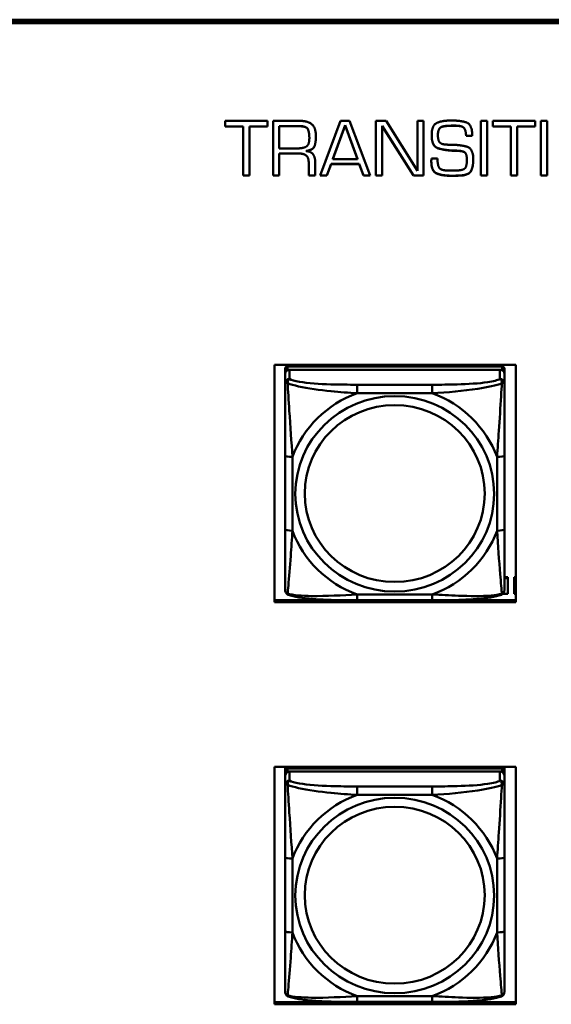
# Model space of a CAD drawing. Header units: inches. Extents: x 0.8 to 72.9, y -5.1 to 48.7.
# Tile 154 of 237: x 57.1 to 58.5, y 10.6 to 13.2. Entities that reach past the tile are written whole.
import ezdxf

# ---------------------------------------------------------------- set-up
doc = ezdxf.new("R2010")
doc.units = ezdxf.units.IN
doc.header["$MEASUREMENT"] = 0
doc.layers.add('Visible Edges(ROSSANSI)', color=7, linetype='Continuous', lineweight=50)
doc.layers.add('Visible Tangent Edges(ROSSANSI)', color=7, linetype='Continuous', lineweight=50)

msp = doc.modelspace()

# ---------------------------------------------------------------- linework, layer by layer
at = {"layer": 'Visible Edges(ROSSANSI)'}
for p, q in [((53.6256, 13.2373), (66.2833, 13.2373)), ((53.6256, 13.234), (66.2833, 13.234)), ((66.2833, 13.2336), (53.6256, 13.2336)), ((66.2833, 13.2279), (53.6256, 13.2279)), ((57.6056, 12.9495), (57.6056, 12.9651)), ((57.6056, 12.9651), (57.7199, 12.9651)), ((57.7199, 12.9651), (57.7199, 12.9495)), ((57.735, 12.8178), (57.735, 12.9651)), ((57.735, 12.9651), (57.8061, 12.9651)), ((57.8621, 12.8178), (57.9168, 12.9651)), ((57.9168, 12.9651), (57.9408, 12.9651)), ((57.9408, 12.9651), (57.9968, 12.8178)), ((58.0121, 12.8178), (58.0121, 12.9651)), ((58.0121, 12.9651), (58.0396, 12.9651)), ((58.0396, 12.9651), (58.1239, 12.8306)), ((58.1239, 12.9651), (58.1403, 12.9651)), ((58.1239, 12.8306), (58.1239, 12.9651)), ((58.1403, 12.9651), (58.1403, 12.8178)), ((58.2135, 12.966), (58.2175, 12.966)), ((58.2947, 12.9651), (58.3118, 12.9651)), ((58.2947, 12.8178), (58.2947, 12.9651)), ((58.3118, 12.9651), (58.3118, 12.8178)), ((58.3268, 12.9495), (58.3268, 12.9651)), ((58.3268, 12.9651), (58.441, 12.9651)), ((58.441, 12.9651), (58.441, 12.9495)), ((58.4562, 12.9651), (58.4733, 12.9651)), ((58.4562, 12.8178), (58.4562, 12.9651)), ((58.4733, 12.9651), (58.4733, 12.8178)), ((57.6544, 12.9498), (57.6056, 12.9498)), ((57.6544, 12.9495), (57.6056, 12.9495)), ((57.6544, 12.9495), (57.6544, 12.9498)), ((57.6544, 12.8178), (57.6544, 12.9495)), ((57.7199, 12.9498), (57.6718, 12.9498)), ((57.6718, 12.9495), (57.6718, 12.9498)), ((57.7199, 12.9495), (57.6718, 12.9495)), ((57.6718, 12.9495), (57.6718, 12.8178)), ((57.8063, 12.951), (57.7517, 12.951)), ((57.7517, 12.9506), (57.7517, 12.951)), ((57.8063, 12.9506), (57.7517, 12.9506)), ((57.7517, 12.9506), (57.7517, 12.891)), ((57.9291, 12.9533), (57.896, 12.8628)), ((57.9291, 12.9529), (57.896, 12.8624)), ((57.9291, 12.9529), (57.9291, 12.9533)), ((57.9624, 12.8628), (57.9291, 12.9533)), ((57.9624, 12.8624), (57.9291, 12.9529)), ((58.0286, 12.9511), (58.0286, 12.9514)), ((58.1129, 12.8182), (58.0286, 12.9514)), ((58.1129, 12.8178), (58.0286, 12.9511)), ((58.0286, 12.9511), (58.0286, 12.8178)), ((58.1869, 12.9475), (58.1869, 12.9479)), ((58.2035, 12.9514), (58.2035, 12.9518)), ((58.2261, 12.9522), (58.218, 12.9522)), ((58.2261, 12.9519), (58.218, 12.9519)), ((58.3756, 12.9498), (58.3268, 12.9498)), ((58.3756, 12.9495), (58.3268, 12.9495)), ((58.3756, 12.9495), (58.3756, 12.9498)), ((58.3756, 12.8178), (58.3756, 12.9495)), ((58.441, 12.9498), (58.3929, 12.9498)), ((58.3929, 12.9495), (58.3929, 12.9498)), ((58.441, 12.9495), (58.3929, 12.9495)), ((58.3929, 12.9495), (58.3929, 12.8178)), ((57.8328, 12.9185), (57.8328, 12.9189)), ((58.179, 12.9269), (58.179, 12.9273)), ((58.255, 12.9247), (58.255, 12.9251)), ((58.2714, 12.9251), (58.255, 12.9251)), ((58.2714, 12.9247), (58.255, 12.9247)), ((58.2714, 12.9269), (58.2714, 12.9247)), ((57.7517, 12.891), (57.8004, 12.891)), ((57.7517, 12.8773), (57.7517, 12.8776)), ((57.8027, 12.8776), (57.7517, 12.8776)), ((57.8027, 12.8773), (57.7517, 12.8773)), ((57.7517, 12.8773), (57.7517, 12.8178)), ((57.8241, 12.8836), (57.8241, 12.884)), ((58.2204, 12.8847), (58.2204, 12.8851)), ((58.2339, 12.8843), (58.2339, 12.8847)), ((57.8311, 12.8516), (57.8311, 12.852)), ((57.8311, 12.8178), (57.8311, 12.8516)), ((57.8484, 12.8554), (57.8484, 12.8178)), ((57.896, 12.8624), (57.896, 12.8628)), ((57.896, 12.8624), (57.9624, 12.8624)), ((57.9624, 12.8624), (57.9624, 12.8628)), ((58.1618, 12.8638), (58.178, 12.8638)), ((58.2572, 12.8592), (58.2572, 12.8596)), ((57.8916, 12.8493), (57.8801, 12.8182)), ((57.8916, 12.8489), (57.8801, 12.8178)), ((57.8916, 12.8489), (57.8916, 12.8493)), ((57.9673, 12.8493), (57.8916, 12.8493)), ((57.9673, 12.8489), (57.8916, 12.8489)), ((57.9791, 12.8182), (57.9673, 12.8493)), ((57.9673, 12.8489), (57.9673, 12.8493)), ((57.9791, 12.8178), (57.9673, 12.8489)), ((58.2101, 12.8313), (58.2243, 12.8313)), ((57.6718, 12.8182), (57.6544, 12.8182)), ((57.6718, 12.8178), (57.6544, 12.8178)), ((57.7517, 12.8182), (57.735, 12.8182)), ((57.7517, 12.8178), (57.735, 12.8178)), ((57.8484, 12.8182), (57.8311, 12.8182)), ((57.8484, 12.8178), (57.8311, 12.8178)), ((57.8801, 12.8178), (57.8621, 12.8178)), ((57.8801, 12.8182), (57.8623, 12.8182)), ((57.8801, 12.8178), (57.8801, 12.8182)), ((57.9791, 12.8178), (57.9791, 12.8182)), ((57.9966, 12.8182), (57.9791, 12.8182)), ((57.9968, 12.8178), (57.9791, 12.8178)), ((58.0286, 12.8182), (58.0121, 12.8182)), ((58.0286, 12.8178), (58.0121, 12.8178)), ((58.1129, 12.8178), (58.1129, 12.8182)), ((58.1403, 12.8182), (58.1129, 12.8182)), ((58.1403, 12.8178), (58.1129, 12.8178)), ((58.2438, 12.8181), (58.2438, 12.8185)), ((58.3118, 12.8182), (58.2947, 12.8182)), ((58.3118, 12.8178), (58.2947, 12.8178)), ((58.3929, 12.8182), (58.3756, 12.8182)), ((58.3929, 12.8178), (58.3756, 12.8178)), ((58.4733, 12.8182), (58.4562, 12.8182)), ((58.4733, 12.8178), (58.4562, 12.8178)), ((57.7386, 11.6697), (57.7386, 12.3084)), ((57.7386, 12.3084), (58.3891, 12.3084)), ((57.7676, 12.2979), (57.7676, 12.2897)), ((58.3522, 12.3037), (57.7735, 12.3037)), ((57.7735, 12.2955), (58.3522, 12.2955)), ((58.3463, 12.2955), (57.7794, 12.2955)), ((58.3581, 12.2897), (58.3581, 12.2979)), ((58.3891, 12.3084), (58.3891, 11.6697)), ((57.7676, 12.2839), (57.7676, 12.2897)), ((57.7676, 12.2839), (57.7676, 12.259)), ((58.3581, 12.2897), (58.3581, 12.2839)), ((58.3581, 12.259), (58.3581, 12.2839)), ((57.7676, 12.0645), (57.7676, 11.8659)), ((58.3581, 11.8659), (58.3581, 12.0645)), ((58.3581, 11.7376), (58.3671, 11.7376)), ((58.3581, 11.7345), (58.3671, 11.7345)), ((58.3671, 11.7376), (58.3671, 11.7345)), ((58.3671, 11.7345), (58.3671, 11.6923)), ((58.3841, 11.7376), (58.3841, 11.7345)), ((58.3841, 11.7376), (58.3891, 11.7376)), ((58.3841, 11.6923), (58.3841, 11.7345)), ((58.3841, 11.7345), (58.3891, 11.7345)), ((58.3671, 11.6923), (58.3537, 11.6923)), ((58.3891, 11.6923), (58.3841, 11.6923)), ((57.7386, 11.6757), (57.8936, 11.6757)), ((58.3891, 11.6697), (57.7386, 11.6697)), ((58.164, 11.6749), (57.9617, 11.6749)), ((58.2321, 11.6757), (58.3891, 11.6757)), ((57.7386, 10.5877), (57.7386, 11.2264)), ((57.7386, 11.2264), (58.3891, 11.2264)), ((57.7676, 11.2169), (57.7676, 11.2264)), ((57.7676, 11.2169), (57.7676, 11.2087)), ((57.7676, 11.2029), (57.7676, 11.2087)), ((58.3522, 11.2227), (57.7735, 11.2227)), ((57.7735, 11.2145), (58.3522, 11.2145)), ((58.3463, 11.2145), (57.7794, 11.2145)), ((57.7941, 11.2227), (57.7941, 11.2264)), ((57.7979, 11.2227), (57.7961, 11.2264)), ((58.3296, 11.2264), (58.3278, 11.2227)), ((58.3315, 11.2264), (58.3315, 11.2227)), ((58.3581, 11.2264), (58.3581, 11.2169)), ((58.3581, 11.2087), (58.3581, 11.2169)), ((58.3581, 11.2087), (58.3581, 11.2029)), ((58.3891, 11.2264), (58.3891, 10.5877)), ((57.7676, 11.2029), (57.7676, 11.178)), ((58.3581, 11.178), (58.3581, 11.2029)), ((57.7676, 10.9835), (57.7676, 10.7849)), ((58.3581, 10.7849), (58.3581, 10.9835)), ((57.7386, 10.5938), (58.3891, 10.5938)), ((58.3891, 10.5877), (57.7386, 10.5877)), ((58.164, 10.594), (57.9617, 10.594))]:
    msp.add_line(p, q, dxfattribs=at)
for centre, major_axis, start_param, end_param in [((57.7735, 12.2979), (-0.00591, 0), 4.712389, 6.283185), ((57.7735, 12.2897), (-0.00591, 0), 4.712389, 6.283185), ((57.7794, 12.2839), (-0.0118, 0), 4.712389, 6.283185), ((58.3463, 12.2839), (0.0118, 0), 0, 1.570796), ((58.3522, 12.2979), (0.00591, 0), 0, 1.570796), ((58.3522, 12.2897), (0.00591, 0), 0, 1.570796), ((57.7735, 11.2169), (-0.00591, 0), 4.712389, 6.283185), ((57.7735, 11.2087), (-0.00591, 0), 4.712389, 6.283185), ((57.7794, 11.2029), (-0.0118, 0), 4.712389, 6.283185), ((58.3463, 11.2029), (0.0118, 0), 0, 1.570796), ((58.3522, 11.2169), (0.00591, 0), 0, 1.570796), ((58.3522, 11.2087), (0.00591, 0), 0, 1.570796)]:
    msp.add_ellipse(centre, major_axis=major_axis, ratio=0.981793, start_param=start_param, end_param=end_param, dxfattribs=at)
for points in [[(57.8061, 12.9651), (57.8295, 12.9651), (57.8504, 12.9461), (57.8504, 12.9225)], [(58.1623, 12.9261), (58.1623, 12.9528), (58.19, 12.966), (58.2135, 12.966)], [(58.2175, 12.966), (58.2408, 12.966), (58.2714, 12.9552), (58.2714, 12.9269)], [(57.8328, 12.9189), (57.8328, 12.9349), (57.8247, 12.951), (57.8063, 12.951)], [(57.8328, 12.9185), (57.8328, 12.9345), (57.8247, 12.9506), (57.8063, 12.9506)], [(58.1795, 12.9342), (58.1793, 12.9323), (58.179, 12.9289), (58.179, 12.9273)], [(58.1795, 12.9338), (58.1793, 12.9319), (58.179, 12.9285), (58.179, 12.9269)], [(58.1869, 12.9479), (58.1834, 12.9456), (58.18, 12.9381), (58.1795, 12.9342)], [(58.1869, 12.9475), (58.1834, 12.9452), (58.18, 12.9377), (58.1795, 12.9338)], [(58.2035, 12.9518), (58.1988, 12.9513), (58.1898, 12.9496), (58.1869, 12.9479)], [(58.2035, 12.9514), (58.1988, 12.9509), (58.1898, 12.9492), (58.1869, 12.9475)], [(58.218, 12.9522), (58.215, 12.9522), (58.2076, 12.952), (58.2035, 12.9518)], [(58.218, 12.9519), (58.215, 12.9519), (58.2076, 12.9516), (58.2035, 12.9514)], [(58.255, 12.9251), (58.2541, 12.9414), (58.2433, 12.9522), (58.2261, 12.9522)], [(58.255, 12.9247), (58.2541, 12.941), (58.2433, 12.9519), (58.2261, 12.9519)], [(57.8004, 12.891), (57.8176, 12.891), (57.8328, 12.9018), (57.8328, 12.9185)], [(57.8504, 12.9225), (57.8504, 12.9078), (57.8436, 12.8872), (57.8241, 12.8836)], [(58.2204, 12.8847), (58.1969, 12.8857), (58.1623, 12.8966), (58.1623, 12.9261)], [(58.179, 12.9269), (58.179, 12.9148), (58.1869, 12.9021), (58.2013, 12.9013)], [(57.8311, 12.852), (57.8311, 12.8666), (57.8173, 12.8776), (57.8027, 12.8776)], [(57.8311, 12.8516), (57.8311, 12.8662), (57.8173, 12.8773), (57.8027, 12.8773)], [(57.8241, 12.8836), (57.8372, 12.8828), (57.8484, 12.8675), (57.8484, 12.8554)], [(58.2013, 12.9013), (58.2062, 12.9009), (58.2157, 12.9006), (58.2204, 12.9006)], [(58.2204, 12.9006), (58.2427, 12.9002), (58.2744, 12.8898), (58.2744, 12.8609)], [(58.2339, 12.8847), (58.2305, 12.8849), (58.2238, 12.8851), (58.2204, 12.8851)], [(58.2339, 12.8843), (58.2305, 12.8845), (58.2238, 12.8847), (58.2204, 12.8847)], [(58.2572, 12.8596), (58.2572, 12.8743), (58.2486, 12.884), (58.2339, 12.8847)], [(58.2572, 12.8592), (58.2572, 12.8739), (58.2486, 12.8836), (58.2339, 12.8843)], [(58.1613, 12.8566), (58.1613, 12.8576), (58.1613, 12.8593), (58.1615, 12.8602)], [(58.2153, 12.8175), (58.1919, 12.8175), (58.1613, 12.8293), (58.1613, 12.857)], [(58.2153, 12.8172), (58.1919, 12.8172), (58.1613, 12.8289), (58.1613, 12.8566)], [(58.1615, 12.8602), (58.1615, 12.8611), (58.1618, 12.8629), (58.1618, 12.8638)], [(58.178, 12.8638), (58.178, 12.8436), (58.1895, 12.8313), (58.2101, 12.8313)], [(58.2243, 12.8313), (58.2429, 12.8313), (58.2572, 12.8404), (58.2572, 12.8592)], [(58.2744, 12.8609), (58.2744, 12.8441), (58.2643, 12.82), (58.2438, 12.8181)], [(58.2296, 12.8178), (58.2261, 12.8175), (58.2189, 12.8175), (58.2153, 12.8175)], [(58.2296, 12.8174), (58.2261, 12.8172), (58.2189, 12.8172), (58.2153, 12.8172)], [(58.2438, 12.8185), (58.2402, 12.8182), (58.233, 12.818), (58.2296, 12.8178)], [(58.2438, 12.8181), (58.2402, 12.8178), (58.233, 12.8176), (58.2296, 12.8174)]]:
    msp.add_open_spline(points, degree=2, dxfattribs=at)
for points, degree, knots in [([(57.8504, 12.9227), (57.8504, 12.9081), (57.8436, 12.8875), (57.8241, 12.884)], 2, [0.00674, 0.00674, 0.00674, 1, 2, 2, 2]), ([(58.2204, 12.8851), (58.1969, 12.886), (58.1623, 12.897), (58.1623, 12.9263)], 2, [0, 0, 0, 1, 1.996791, 1.996791, 1.996791]), ([(58.2744, 12.8611), (58.2743, 12.8444), (58.2643, 12.8204), (58.2438, 12.8185)], 2, [0.005741, 0.005741, 0.005741, 1, 2, 2, 2]), ([(57.7676, 12.259), (57.7676, 12.2499), (57.7676, 12.2346), (57.7676, 12.2174), (57.7676, 12.191), (57.7676, 12.1607), (57.7676, 12.1313), (57.7676, 12.1089), (57.7676, 12.0865), (57.7676, 12.0645)], 3, [-0.7968224, -0.7968224, -0.7968224, -0.7968224, -0.6514613, -0.6514613, -0.6514613, -0.427691, -0.427691, -0.427691, -0.2569517, -0.2569517, -0.2569517, -0.2569517]), ([(58.3581, 12.0645), (58.3581, 12.0877), (58.3581, 12.1114), (58.3581, 12.1351), (58.3581, 12.1662), (58.3581, 12.1985), (58.3581, 12.2253), (58.3581, 12.2392), (58.3581, 12.2512), (58.3581, 12.259)], 3, [0.2569537, 0.2569537, 0.2569537, 0.2569537, 0.4371919, 0.4371919, 0.4371919, 0.6739428, 0.6739428, 0.6739428, 0.7963818, 0.7963818, 0.7963818, 0.7963818]), ([(57.7676, 11.8659), (57.7676, 11.8426), (57.7676, 11.8193), (57.7676, 11.7971), (57.7676, 11.7679), (57.7676, 11.7396), (57.7676, 11.7208), (57.7676, 11.711), (57.7676, 11.7042), (57.7676, 11.7023)], 3, [0.2569537, 0.2569537, 0.2569537, 0.2569537, 0.4371919, 0.4371919, 0.4371919, 0.6739428, 0.6739428, 0.6739428, 0.7963818, 0.7963818, 0.7963818, 0.7963818]), ([(58.3581, 11.7023), (58.3581, 11.7045), (58.3581, 11.7138), (58.3581, 11.7265), (58.3581, 11.7461), (58.3581, 11.773), (58.3581, 11.8007), (58.3581, 11.8218), (58.3581, 11.8439), (58.3581, 11.8659)], 3, [-0.7968224, -0.7968224, -0.7968224, -0.7968224, -0.6514613, -0.6514613, -0.6514613, -0.427691, -0.427691, -0.427691, -0.2569517, -0.2569517, -0.2569517, -0.2569517]), ([(57.7756, 11.69), (57.7745, 11.6905), (57.7735, 11.6911), (57.7715, 11.6927), (57.7706, 11.6936), (57.7693, 11.6956), (57.7688, 11.6966), (57.7681, 11.6985), (57.7679, 11.6993), (57.7676, 11.701), (57.7676, 11.7017), (57.7676, 11.7023)], 3, [0.02510739, 0.02510739, 0.02510739, 0.02510739, 0.03073999, 0.03073999, 0.03637259, 0.03637259, 0.0420052, 0.0420052, 0.0476378, 0.0476378, 0.0532704, 0.0532704, 0.0532704, 0.0532704]), ([(57.9617, 11.6749), (57.9481, 11.6749), (57.9345, 11.675), (57.9072, 11.6754), (57.8936, 11.6757), (57.8668, 11.6767), (57.8534, 11.6775), (57.8278, 11.6796), (57.8156, 11.6809), (57.7935, 11.6846), (57.7841, 11.6866), (57.7756, 11.69)], 3, [0.2569517, 0.2569517, 0.2569517, 0.2569517, 0.3597049, 0.3597049, 0.4624581, 0.4624581, 0.5652112, 0.5652112, 0.6679644, 0.6679644, 0.7707176, 0.7707176, 0.7707176, 0.7707176]), ([(58.3501, 11.69), (58.3416, 11.6866), (58.3321, 11.6845), (58.3101, 11.6809), (58.2979, 11.6796), (58.2722, 11.6775), (58.2589, 11.6767), (58.2321, 11.6757), (58.2185, 11.6754), (58.1912, 11.675), (58.1775, 11.6749), (58.164, 11.6749)], 3, [-0.7703505, -0.7703505, -0.7703505, -0.7703505, -0.6676711, -0.6676711, -0.5649918, -0.5649918, -0.4623124, -0.4623124, -0.3596331, -0.3596331, -0.2569537, -0.2569537, -0.2569537, -0.2569537]), ([(58.3501, 11.69), (58.3511, 11.6905), (58.3522, 11.6911), (58.3542, 11.6927), (58.3551, 11.6936), (58.3564, 11.6956), (58.3569, 11.6966), (58.3576, 11.6985), (58.3578, 11.6993), (58.3581, 11.701), (58.3581, 11.7017), (58.3581, 11.7023)], 3, [0.02510739, 0.02510739, 0.02510739, 0.02510739, 0.03073999, 0.03073999, 0.03637259, 0.03637259, 0.0420052, 0.0420052, 0.0476378, 0.0476378, 0.0532704, 0.0532704, 0.0532704, 0.0532704]), ([(57.7676, 11.178), (57.7676, 11.1689), (57.7676, 11.1536), (57.7676, 11.1365), (57.7676, 11.1101), (57.7676, 11.0798), (57.7676, 11.0504), (57.7676, 11.0279), (57.7676, 11.0055), (57.7676, 10.9835)], 3, [-0.7968224, -0.7968224, -0.7968224, -0.7968224, -0.6514613, -0.6514613, -0.6514613, -0.427691, -0.427691, -0.427691, -0.2569517, -0.2569517, -0.2569517, -0.2569517]), ([(58.3581, 10.9835), (58.3581, 11.0068), (58.3581, 11.0305), (58.3581, 11.0542), (58.3581, 11.0853), (58.3581, 11.1176), (58.3581, 11.1444), (58.3581, 11.1583), (58.3581, 11.1703), (58.3581, 11.178)], 3, [0.2569537, 0.2569537, 0.2569537, 0.2569537, 0.4371919, 0.4371919, 0.4371919, 0.6739428, 0.6739428, 0.6739428, 0.7963818, 0.7963818, 0.7963818, 0.7963818]), ([(57.7676, 10.7849), (57.7676, 10.7617), (57.7676, 10.7383), (57.7676, 10.7161), (57.7676, 10.687), (57.7676, 10.6587), (57.7676, 10.6398), (57.7676, 10.6301), (57.7676, 10.6232), (57.7676, 10.6214)], 3, [0.2569537, 0.2569537, 0.2569537, 0.2569537, 0.4371919, 0.4371919, 0.4371919, 0.6739428, 0.6739428, 0.6739428, 0.7963818, 0.7963818, 0.7963818, 0.7963818]), ([(58.3581, 10.6214), (58.3581, 10.6236), (58.3581, 10.6328), (58.3581, 10.6455), (58.3581, 10.6651), (58.3581, 10.692), (58.3581, 10.7197), (58.3581, 10.7408), (58.3581, 10.7629), (58.3581, 10.7849)], 3, [-0.7968224, -0.7968224, -0.7968224, -0.7968224, -0.6514613, -0.6514613, -0.6514613, -0.427691, -0.427691, -0.427691, -0.2569517, -0.2569517, -0.2569517, -0.2569517]), ([(57.7756, 10.6091), (57.7745, 10.6095), (57.7735, 10.6101), (57.7715, 10.6117), (57.7706, 10.6126), (57.7693, 10.6146), (57.7688, 10.6156), (57.7681, 10.6175), (57.7679, 10.6184), (57.7676, 10.62), (57.7676, 10.6207), (57.7676, 10.6214)], 3, [0.02510739, 0.02510739, 0.02510739, 0.02510739, 0.03073999, 0.03073999, 0.03637259, 0.03637259, 0.0420052, 0.0420052, 0.0476378, 0.0476378, 0.0532704, 0.0532704, 0.0532704, 0.0532704]), ([(57.9617, 10.594), (57.9481, 10.594), (57.9345, 10.594), (57.9072, 10.5944), (57.8936, 10.5947), (57.8668, 10.5958), (57.8534, 10.5965), (57.8278, 10.5986), (57.8156, 10.6), (57.7935, 10.6036), (57.7841, 10.6056), (57.7756, 10.6091)], 3, [0.2569517, 0.2569517, 0.2569517, 0.2569517, 0.3597049, 0.3597049, 0.4624581, 0.4624581, 0.5652112, 0.5652112, 0.6679644, 0.6679644, 0.7707176, 0.7707176, 0.7707176, 0.7707176]), ([(58.3501, 10.6091), (58.3416, 10.6056), (58.3321, 10.6036), (58.3101, 10.6), (58.2979, 10.5986), (58.2722, 10.5965), (58.2589, 10.5958), (58.2321, 10.5947), (58.2185, 10.5944), (58.1912, 10.594), (58.1775, 10.594), (58.164, 10.594)], 3, [-0.7703505, -0.7703505, -0.7703505, -0.7703505, -0.6676711, -0.6676711, -0.5649918, -0.5649918, -0.4623124, -0.4623124, -0.3596331, -0.3596331, -0.2569537, -0.2569537, -0.2569537, -0.2569537]), ([(58.3501, 10.6091), (58.3511, 10.6095), (58.3522, 10.6101), (58.3542, 10.6117), (58.3551, 10.6126), (58.3564, 10.6146), (58.3569, 10.6156), (58.3576, 10.6175), (58.3578, 10.6184), (58.3581, 10.62), (58.3581, 10.6207), (58.3581, 10.6214)], 3, [0.02510739, 0.02510739, 0.02510739, 0.02510739, 0.03073999, 0.03073999, 0.03637259, 0.03637259, 0.0420052, 0.0420052, 0.0476378, 0.0476378, 0.0532704, 0.0532704, 0.0532704, 0.0532704])]:
    msp.add_open_spline(points, degree=degree, knots=knots, dxfattribs=at)
at = {"layer": 'Visible Tangent Edges(ROSSANSI)'}
for p, q in [((57.8063, 12.9506), (57.8063, 12.951)), ((58.1795, 12.9338), (58.1795, 12.9342)), ((58.218, 12.9519), (58.218, 12.9522)), ((58.2261, 12.9519), (58.2261, 12.9522)), ((57.8027, 12.8773), (57.8027, 12.8776)), ((58.2153, 12.8172), (58.2153, 12.8175)), ((58.2296, 12.8174), (58.2296, 12.8178)), ((57.7735, 12.2955), (57.7735, 12.3037)), ((57.7794, 12.2705), (57.7794, 12.2955)), ((58.3463, 12.2955), (58.3463, 12.2705)), ((58.3522, 12.3037), (58.3522, 12.2955)), ((57.9617, 12.2551), (57.9617, 12.232)), ((58.164, 12.2551), (57.9617, 12.2551)), ((58.164, 12.2551), (58.164, 12.232)), ((57.9617, 12.232), (58.164, 12.232)), ((57.7872, 11.8621), (57.7872, 12.0608)), ((58.3384, 12.0608), (58.3384, 11.8621)), ((58.164, 11.6909), (57.9617, 11.6909)), ((57.9617, 11.6749), (57.9617, 11.6909)), ((58.164, 11.6749), (58.164, 11.6909)), ((57.7735, 11.2145), (57.7735, 11.2227)), ((57.7794, 11.1896), (57.7794, 11.2145)), ((58.3463, 11.2145), (58.3463, 11.1896)), ((58.3522, 11.2227), (58.3522, 11.2145)), ((57.9617, 11.1741), (57.9617, 11.1511)), ((58.164, 11.1741), (57.9617, 11.1741)), ((58.164, 11.1741), (58.164, 11.1511)), ((57.9617, 11.1511), (58.164, 11.1511)), ((57.7872, 10.7812), (57.7872, 10.9798)), ((58.3384, 10.9798), (58.3384, 10.7812)), ((58.164, 10.6099), (57.9617, 10.6099)), ((57.9617, 10.594), (57.9617, 10.6099)), ((58.164, 10.594), (58.164, 10.6099))]:
    msp.add_line(p, q, dxfattribs=at)
for centre, major_axis, ratio, start_param, end_param in [((57.7794, 12.259), (-0.0118, 0), 0.981793, 4.712389, 6.283185), ((58.3463, 12.259), (0.0118, 0), 0.981793, 0, 1.570796), ((58.0628, 11.9614), (-0.2936, 0), 0.981793, 5.064156, 5.931419), ((58.0628, 11.9614), (0.2936, 0), 0.981793, 0.351767, 1.21903), ((57.7872, 12.0645), (-0.0197, 0), 0.189952, 0, 1.570796), ((58.3384, 12.0645), (0.0197, 0), 0.189952, 4.712389, 6.283185), ((57.7872, 11.8659), (-0.0197, 0), 0.189952, 0, 1.570796), ((58.0628, 11.9614), (-0.2936, 0), 0.981793, 0.351767, 1.21903), ((58.0628, 11.9614), (0.2936, 0), 0.981793, 5.064156, 5.931419), ((58.3384, 11.8659), (0.0197, 0), 0.189952, 4.712389, 6.283185), ((57.7794, 11.178), (-0.0118, 0), 0.981793, 4.712389, 6.283185), ((58.3463, 11.178), (0.0118, 0), 0.981793, 0, 1.570796), ((58.0628, 10.8805), (-0.2936, 0), 0.981793, 5.064156, 5.931419), ((58.0628, 10.8805), (0.2936, 0), 0.981793, 0.351767, 1.21903), ((57.7872, 10.9835), (-0.0197, 0), 0.189952, 0, 1.570796), ((58.3384, 10.9835), (0.0197, 0), 0.189952, 4.712389, 6.283185), ((57.7872, 10.7849), (-0.0197, 0), 0.189952, 0, 1.570796), ((58.3384, 10.7849), (0.0197, 0), 0.189952, 4.712389, 6.283185), ((58.0628, 10.8805), (-0.2936, 0), 0.981793, 0.351767, 1.21903), ((58.0628, 10.8805), (0.2936, 0), 0.981793, 5.064156, 5.931419)]:
    msp.add_ellipse(centre, major_axis=major_axis, ratio=ratio, start_param=start_param, end_param=end_param, dxfattribs=at)
for centre, major_axis in [((58.0628, 11.9614), (-0.2678, 0)), ((58.0628, 11.9622), (-0.2424, 0)), ((58.0628, 10.8805), (-0.2678, 0)), ((58.0628, 10.8813), (-0.2424, 0))]:
    msp.add_ellipse(centre, major_axis=major_axis, ratio=0.981793, dxfattribs=at)
for points, knots in [([(57.7744, 12.259), (57.7744, 12.2601), (57.7744, 12.2612), (57.7747, 12.2632), (57.7749, 12.2642), (57.7753, 12.2656), (57.7755, 12.2661), (57.7758, 12.2668), (57.776, 12.267), (57.7763, 12.2676), (57.7765, 12.2679), (57.7771, 12.2687), (57.7775, 12.2692), (57.7783, 12.2699), (57.7788, 12.2703), (57.7794, 12.2705)], [-0.00023197, -0.00023197, -0.00023197, -0.00023197, 0.00913095, 0.00913095, 0.01983142, 0.01983142, 0.02651922, 0.02651922, 0.02986312, 0.02986312, 0.03521335, 0.03521335, 0.04377373, 0.04377373, 0.0532704, 0.0532704, 0.0532704, 0.0532704]), ([(57.9617, 12.2551), (57.938, 12.2551), (57.914, 12.2553), (57.8907, 12.256), (57.86, 12.257), (57.8291, 12.259), (57.8059, 12.263), (57.7938, 12.265), (57.7842, 12.2676), (57.7794, 12.2705)], [0.2569537, 0.2569537, 0.2569537, 0.2569537, 0.4371919, 0.4371919, 0.4371919, 0.6739428, 0.6739428, 0.6739428, 0.7963818, 0.7963818, 0.7963818, 0.7963818]), ([(58.3463, 12.2705), (58.3406, 12.2671), (58.3281, 12.2641), (58.3129, 12.2619), (58.2894, 12.2584), (58.2603, 12.2567), (58.2312, 12.2559), (58.209, 12.2552), (58.1864, 12.2551), (58.164, 12.2551)], [-0.7968224, -0.7968224, -0.7968224, -0.7968224, -0.6514613, -0.6514613, -0.6514613, -0.427691, -0.427691, -0.427691, -0.2569517, -0.2569517, -0.2569517, -0.2569517]), ([(58.3463, 12.2705), (58.3468, 12.2703), (58.3473, 12.2699), (58.3482, 12.2692), (58.3486, 12.2687), (58.3492, 12.2679), (58.3494, 12.2676), (58.3497, 12.267), (58.3498, 12.2668), (58.3502, 12.2661), (58.3504, 12.2656), (58.3508, 12.2642), (58.351, 12.2632), (58.3512, 12.2612), (58.3513, 12.2601), (58.3513, 12.259)], [-0.0532704, -0.0532704, -0.0532704, -0.0532704, -0.04377373, -0.04377373, -0.03521335, -0.03521335, -0.02986312, -0.02986312, -0.02651922, -0.02651922, -0.01983142, -0.01983142, -0.00913095, -0.00913095, 0.00023197, 0.00023197, 0.00023197, 0.00023197]), ([(57.7676, 12.259), (57.7676, 12.2592), (57.7676, 12.2594), (57.7679, 12.2598), (57.7681, 12.2599), (57.7684, 12.2601), (57.7686, 12.2601), (57.7689, 12.2601), (57.7691, 12.2602), (57.7695, 12.2602), (57.7698, 12.2602), (57.7707, 12.2601), (57.7714, 12.2599), (57.7728, 12.2596), (57.7736, 12.2593), (57.7744, 12.259)], [-0.0532704, -0.0532704, -0.0532704, -0.0532704, -0.04377373, -0.04377373, -0.03521335, -0.03521335, -0.02986312, -0.02986312, -0.02651922, -0.02651922, -0.01983142, -0.01983142, -0.00913095, -0.00913095, 0.00023197, 0.00023197, 0.00023197, 0.00023197]), ([(57.7744, 12.259), (57.7821, 12.2561), (57.7921, 12.2532), (57.8291, 12.245), (57.8608, 12.2408), (57.9151, 12.2352), (57.9383, 12.2333), (57.9617, 12.232)], [-0.7478145, -0.7478145, -0.7478145, -0.7478145, -0.6493253, -0.6493253, -0.427691, -0.427691, -0.2569537, -0.2569537, -0.2569537, -0.2569537]), ([(57.7872, 12.0608), (57.7849, 12.1005), (57.7816, 12.1426), (57.7769, 12.2126), (57.7753, 12.2401), (57.7744, 12.259)], [0.2569517, 0.2569517, 0.2569517, 0.2569517, 0.5559983, 0.5559983, 0.7482818, 0.7482818, 0.7482818, 0.7482818]), ([(58.164, 12.232), (58.2045, 12.2343), (58.2468, 12.2381), (58.3125, 12.2482), (58.3369, 12.2533), (58.3513, 12.259)], [0.2569517, 0.2569517, 0.2569517, 0.2569517, 0.5559983, 0.5559983, 0.7482818, 0.7482818, 0.7482818, 0.7482818]), ([(58.3513, 12.259), (58.3508, 12.2491), (58.3501, 12.237), (58.3476, 12.1949), (58.3454, 12.1617), (58.3415, 12.1067), (58.3398, 12.0836), (58.3384, 12.0608)], [-0.7478145, -0.7478145, -0.7478145, -0.7478145, -0.6493253, -0.6493253, -0.427691, -0.427691, -0.2569537, -0.2569537, -0.2569537, -0.2569537]), ([(58.3513, 12.259), (58.3521, 12.2593), (58.3529, 12.2596), (58.3543, 12.2599), (58.355, 12.2601), (58.3559, 12.2602), (58.3562, 12.2602), (58.3566, 12.2602), (58.3567, 12.2601), (58.3571, 12.2601), (58.3572, 12.2601), (58.3576, 12.2599), (58.3578, 12.2598), (58.358, 12.2594), (58.3581, 12.2592), (58.3581, 12.259)], [-0.00023197, -0.00023197, -0.00023197, -0.00023197, 0.00913095, 0.00913095, 0.01983142, 0.01983142, 0.02651922, 0.02651922, 0.02986312, 0.02986312, 0.03521335, 0.03521335, 0.04377373, 0.04377373, 0.0532704, 0.0532704, 0.0532704, 0.0532704]), ([(57.7744, 11.6927), (57.7749, 11.6978), (57.7755, 11.7053), (57.778, 11.736), (57.7803, 11.7651), (57.7842, 11.8166), (57.7858, 11.8391), (57.7872, 11.8621)], [-0.7478145, -0.7478145, -0.7478145, -0.7478145, -0.6493253, -0.6493253, -0.427691, -0.427691, -0.2569537, -0.2569537, -0.2569537, -0.2569537]), ([(58.3384, 11.8621), (58.3408, 11.8224), (58.3441, 11.7813), (58.3487, 11.7224), (58.3503, 11.7019), (58.3513, 11.6927)], [0.2569517, 0.2569517, 0.2569517, 0.2569517, 0.5559983, 0.5559983, 0.7482818, 0.7482818, 0.7482818, 0.7482818]), ([(57.7744, 11.6927), (57.7736, 11.693), (57.7728, 11.6933), (57.7714, 11.6941), (57.7707, 11.6946), (57.7698, 11.6956), (57.7695, 11.696), (57.7691, 11.6966), (57.7689, 11.6968), (57.7686, 11.6974), (57.7684, 11.6978), (57.7681, 11.6988), (57.7679, 11.6994), (57.7676, 11.7008), (57.7676, 11.7016), (57.7676, 11.7023)], [-0.00023197, -0.00023197, -0.00023197, -0.00023197, 0.00913095, 0.00913095, 0.01983142, 0.01983142, 0.02651922, 0.02651922, 0.02986312, 0.02986312, 0.03521335, 0.03521335, 0.04377373, 0.04377373, 0.0532704, 0.0532704, 0.0532704, 0.0532704]), ([(57.7756, 11.69), (57.7754, 11.6901), (57.7753, 11.6902), (57.7749, 11.6905), (57.7747, 11.6909), (57.7744, 11.6917), (57.7744, 11.6921), (57.7744, 11.6927)], [-0.02510739, -0.02510739, -0.02510739, -0.02510739, -0.01983142, -0.01983142, -0.00913095, -0.00913095, 0.00023197, 0.00023197, 0.00023197, 0.00023197]), ([(57.9617, 11.6909), (57.9212, 11.6885), (57.8788, 11.6858), (57.8132, 11.6868), (57.7888, 11.6887), (57.7744, 11.6927)], [0.2569517, 0.2569517, 0.2569517, 0.2569517, 0.5559983, 0.5559983, 0.7482818, 0.7482818, 0.7482818, 0.7482818]), ([(58.3513, 11.6927), (58.3436, 11.6907), (58.3336, 11.6891), (58.2966, 11.6858), (58.2648, 11.686), (58.2106, 11.6881), (58.1874, 11.6894), (58.164, 11.6909)], [-0.7478145, -0.7478145, -0.7478145, -0.7478145, -0.6493253, -0.6493253, -0.427691, -0.427691, -0.2569537, -0.2569537, -0.2569537, -0.2569537]), ([(58.3513, 11.6927), (58.3513, 11.6921), (58.3512, 11.6917), (58.351, 11.6909), (58.3508, 11.6905), (58.3504, 11.6902), (58.3502, 11.6901), (58.3501, 11.69)], [-0.00023197, -0.00023197, -0.00023197, -0.00023197, 0.00913095, 0.00913095, 0.01983142, 0.01983142, 0.02510739, 0.02510739, 0.02510739, 0.02510739]), ([(58.3581, 11.7023), (58.3581, 11.7016), (58.358, 11.7008), (58.3578, 11.6994), (58.3576, 11.6988), (58.3572, 11.6978), (58.3571, 11.6974), (58.3567, 11.6968), (58.3566, 11.6966), (58.3562, 11.696), (58.3559, 11.6956), (58.355, 11.6946), (58.3543, 11.6941), (58.3529, 11.6933), (58.3521, 11.693), (58.3513, 11.6927)], [-0.0532704, -0.0532704, -0.0532704, -0.0532704, -0.04377373, -0.04377373, -0.03521335, -0.03521335, -0.02986312, -0.02986312, -0.02651922, -0.02651922, -0.01983142, -0.01983142, -0.00913095, -0.00913095, 0.00023197, 0.00023197, 0.00023197, 0.00023197]), ([(57.7744, 11.1781), (57.7744, 11.1792), (57.7744, 11.1802), (57.7747, 11.1822), (57.7749, 11.1832), (57.7753, 11.1846), (57.7755, 11.1852), (57.7758, 11.1859), (57.776, 11.1861), (57.7763, 11.1867), (57.7765, 11.187), (57.7771, 11.1878), (57.7775, 11.1882), (57.7783, 11.189), (57.7788, 11.1893), (57.7794, 11.1896)], [-0.00023197, -0.00023197, -0.00023197, -0.00023197, 0.00913095, 0.00913095, 0.01983142, 0.01983142, 0.02651922, 0.02651922, 0.02986312, 0.02986312, 0.03521335, 0.03521335, 0.04377373, 0.04377373, 0.0532704, 0.0532704, 0.0532704, 0.0532704]), ([(57.9617, 11.1741), (57.938, 11.1741), (57.914, 11.1743), (57.8907, 11.175), (57.86, 11.176), (57.8291, 11.178), (57.8059, 11.182), (57.7938, 11.1841), (57.7842, 11.1867), (57.7794, 11.1896)], [0.2569537, 0.2569537, 0.2569537, 0.2569537, 0.4371919, 0.4371919, 0.4371919, 0.6739428, 0.6739428, 0.6739428, 0.7963818, 0.7963818, 0.7963818, 0.7963818]), ([(58.3463, 11.1896), (58.3406, 11.1861), (58.3281, 11.1831), (58.3129, 11.1809), (58.2894, 11.1775), (58.2603, 11.1758), (58.2312, 11.1749), (58.209, 11.1743), (58.1864, 11.1741), (58.164, 11.1741)], [-0.7968224, -0.7968224, -0.7968224, -0.7968224, -0.6514613, -0.6514613, -0.6514613, -0.427691, -0.427691, -0.427691, -0.2569517, -0.2569517, -0.2569517, -0.2569517]), ([(58.3463, 11.1896), (58.3468, 11.1893), (58.3473, 11.189), (58.3482, 11.1882), (58.3486, 11.1878), (58.3492, 11.187), (58.3494, 11.1867), (58.3497, 11.1861), (58.3498, 11.1859), (58.3502, 11.1852), (58.3504, 11.1846), (58.3508, 11.1832), (58.351, 11.1822), (58.3512, 11.1802), (58.3513, 11.1792), (58.3513, 11.1781)], [-0.0532704, -0.0532704, -0.0532704, -0.0532704, -0.04377373, -0.04377373, -0.03521335, -0.03521335, -0.02986312, -0.02986312, -0.02651922, -0.02651922, -0.01983142, -0.01983142, -0.00913095, -0.00913095, 0.00023197, 0.00023197, 0.00023197, 0.00023197]), ([(57.7676, 11.178), (57.7676, 11.1783), (57.7676, 11.1785), (57.7679, 11.1788), (57.7681, 11.1789), (57.7684, 11.1791), (57.7686, 11.1791), (57.7689, 11.1792), (57.7691, 11.1792), (57.7695, 11.1792), (57.7698, 11.1792), (57.7707, 11.1791), (57.7714, 11.179), (57.7728, 11.1786), (57.7736, 11.1784), (57.7744, 11.1781)], [-0.0532704, -0.0532704, -0.0532704, -0.0532704, -0.04377373, -0.04377373, -0.03521335, -0.03521335, -0.02986312, -0.02986312, -0.02651922, -0.02651922, -0.01983142, -0.01983142, -0.00913095, -0.00913095, 0.00023197, 0.00023197, 0.00023197, 0.00023197]), ([(57.7744, 11.1781), (57.7821, 11.1752), (57.7921, 11.1723), (57.8291, 11.1641), (57.8608, 11.1598), (57.9151, 11.1542), (57.9383, 11.1524), (57.9617, 11.1511)], [-0.7478145, -0.7478145, -0.7478145, -0.7478145, -0.6493253, -0.6493253, -0.427691, -0.427691, -0.2569537, -0.2569537, -0.2569537, -0.2569537]), ([(57.7872, 10.9798), (57.7849, 11.0195), (57.7816, 11.0616), (57.7769, 11.1316), (57.7753, 11.1591), (57.7744, 11.1781)], [0.2569517, 0.2569517, 0.2569517, 0.2569517, 0.5559983, 0.5559983, 0.7482818, 0.7482818, 0.7482818, 0.7482818]), ([(58.164, 11.1511), (58.2045, 11.1534), (58.2468, 11.1572), (58.3125, 11.1672), (58.3369, 11.1723), (58.3513, 11.1781)], [0.2569517, 0.2569517, 0.2569517, 0.2569517, 0.5559983, 0.5559983, 0.7482818, 0.7482818, 0.7482818, 0.7482818]), ([(58.3513, 11.1781), (58.3508, 11.1681), (58.3501, 11.156), (58.3476, 11.1139), (58.3454, 11.0808), (58.3415, 11.0257), (58.3398, 11.0027), (58.3384, 10.9798)], [-0.7478145, -0.7478145, -0.7478145, -0.7478145, -0.6493253, -0.6493253, -0.427691, -0.427691, -0.2569537, -0.2569537, -0.2569537, -0.2569537]), ([(58.3513, 11.1781), (58.3521, 11.1784), (58.3529, 11.1786), (58.3543, 11.179), (58.355, 11.1791), (58.3559, 11.1792), (58.3562, 11.1792), (58.3566, 11.1792), (58.3567, 11.1792), (58.3571, 11.1791), (58.3572, 11.1791), (58.3576, 11.1789), (58.3578, 11.1788), (58.358, 11.1785), (58.3581, 11.1783), (58.3581, 11.178)], [-0.00023197, -0.00023197, -0.00023197, -0.00023197, 0.00913095, 0.00913095, 0.01983142, 0.01983142, 0.02651922, 0.02651922, 0.02986312, 0.02986312, 0.03521335, 0.03521335, 0.04377373, 0.04377373, 0.0532704, 0.0532704, 0.0532704, 0.0532704]), ([(57.7744, 10.6117), (57.7749, 10.6168), (57.7755, 10.6244), (57.778, 10.655), (57.7803, 10.6841), (57.7842, 10.7356), (57.7858, 10.7582), (57.7872, 10.7812)], [-0.7478145, -0.7478145, -0.7478145, -0.7478145, -0.6493253, -0.6493253, -0.427691, -0.427691, -0.2569537, -0.2569537, -0.2569537, -0.2569537]), ([(58.3384, 10.7812), (58.3408, 10.7414), (58.3441, 10.7004), (58.3487, 10.6414), (58.3503, 10.621), (58.3513, 10.6117)], [0.2569517, 0.2569517, 0.2569517, 0.2569517, 0.5559983, 0.5559983, 0.7482818, 0.7482818, 0.7482818, 0.7482818]), ([(57.7744, 10.6117), (57.7736, 10.612), (57.7728, 10.6123), (57.7714, 10.6132), (57.7707, 10.6137), (57.7698, 10.6146), (57.7695, 10.615), (57.7691, 10.6157), (57.7689, 10.6159), (57.7686, 10.6165), (57.7684, 10.6168), (57.7681, 10.6178), (57.7679, 10.6184), (57.7676, 10.6198), (57.7676, 10.6206), (57.7676, 10.6214)], [-0.00023197, -0.00023197, -0.00023197, -0.00023197, 0.00913095, 0.00913095, 0.01983142, 0.01983142, 0.02651922, 0.02651922, 0.02986312, 0.02986312, 0.03521335, 0.03521335, 0.04377373, 0.04377373, 0.0532704, 0.0532704, 0.0532704, 0.0532704]), ([(57.7756, 10.6091), (57.7754, 10.6092), (57.7753, 10.6092), (57.7749, 10.6096), (57.7747, 10.6099), (57.7744, 10.6107), (57.7744, 10.6112), (57.7744, 10.6117)], [-0.02510739, -0.02510739, -0.02510739, -0.02510739, -0.01983142, -0.01983142, -0.00913095, -0.00913095, 0.00023197, 0.00023197, 0.00023197, 0.00023197]), ([(57.9617, 10.6099), (57.9212, 10.6075), (57.8788, 10.6048), (57.8132, 10.6058), (57.7888, 10.6078), (57.7744, 10.6117)], [0.2569517, 0.2569517, 0.2569517, 0.2569517, 0.5559983, 0.5559983, 0.7482818, 0.7482818, 0.7482818, 0.7482818]), ([(58.3513, 10.6117), (58.3436, 10.6098), (58.3336, 10.6082), (58.2966, 10.6049), (58.2648, 10.6051), (58.2106, 10.6071), (58.1874, 10.6085), (58.164, 10.6099)], [-0.7478145, -0.7478145, -0.7478145, -0.7478145, -0.6493253, -0.6493253, -0.427691, -0.427691, -0.2569537, -0.2569537, -0.2569537, -0.2569537]), ([(58.3513, 10.6117), (58.3513, 10.6112), (58.3512, 10.6107), (58.351, 10.6099), (58.3508, 10.6096), (58.3504, 10.6092), (58.3502, 10.6092), (58.3501, 10.6091)], [-0.00023197, -0.00023197, -0.00023197, -0.00023197, 0.00913095, 0.00913095, 0.01983142, 0.01983142, 0.02510739, 0.02510739, 0.02510739, 0.02510739]), ([(58.3581, 10.6214), (58.3581, 10.6206), (58.358, 10.6198), (58.3578, 10.6184), (58.3576, 10.6178), (58.3572, 10.6168), (58.3571, 10.6165), (58.3567, 10.6159), (58.3566, 10.6157), (58.3562, 10.615), (58.3559, 10.6146), (58.355, 10.6137), (58.3543, 10.6132), (58.3529, 10.6123), (58.3521, 10.612), (58.3513, 10.6117)], [-0.0532704, -0.0532704, -0.0532704, -0.0532704, -0.04377373, -0.04377373, -0.03521335, -0.03521335, -0.02986312, -0.02986312, -0.02651922, -0.02651922, -0.01983142, -0.01983142, -0.00913095, -0.00913095, 0.00023197, 0.00023197, 0.00023197, 0.00023197])]:
    msp.add_open_spline(points, degree=3, knots=knots, dxfattribs=at)

doc.saveas('drawing.dxf')
